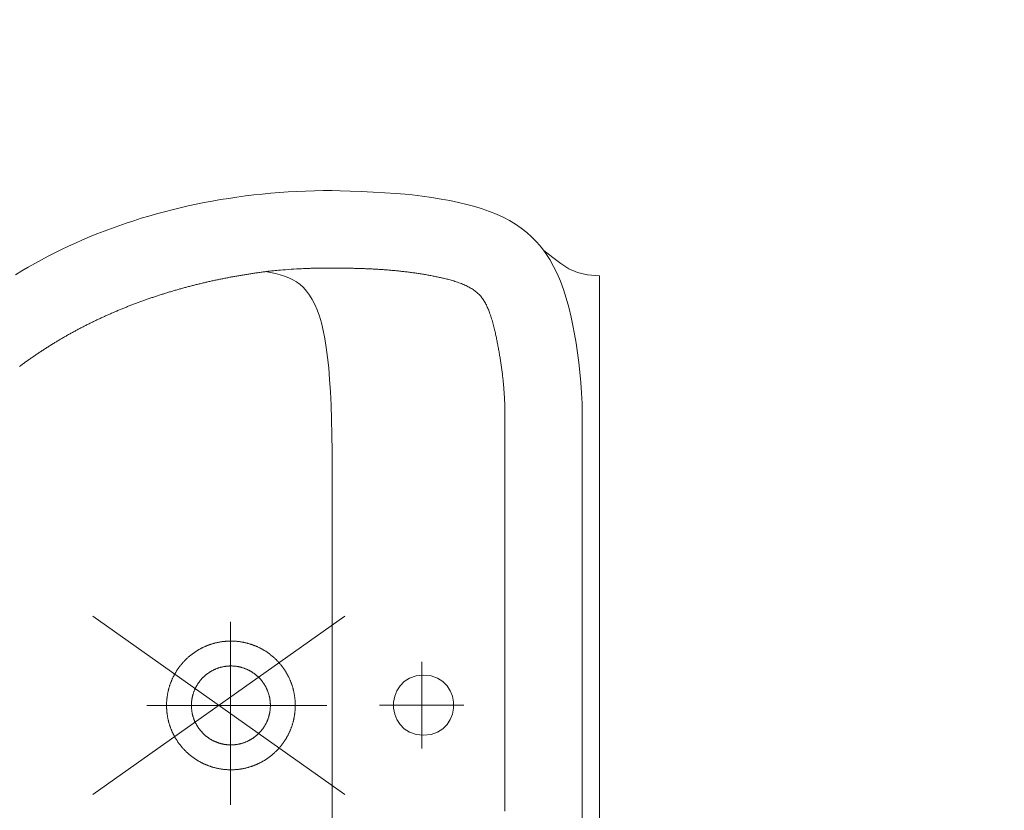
# Model space of a CAD drawing. Header units: millimetres. Extents: x 0 to 12515, y 0 to 27803.
# Tile 10 of 97: x 6829 to 6884, y 19668 to 19712. Entities that reach past the tile are written whole.
import ezdxf
from ezdxf import colors
from ezdxf.entities.mleader import LeaderData, LeaderLine
from ezdxf.math import Vec2, Vec3

# ---------------------------------------------------------------- set-up
doc = ezdxf.new("R2010")
doc.units = ezdxf.units.MM
for name, color, linetype, lineweight in [('DEMONTARZE', 86, 'Continuous', 18), ('SQ_Opis_Koty', 7, 'Continuous', 0), ('SQ_Wyburzenia', 94, 'Continuous', 18)]:
    doc.layers.add(name, color=color, linetype=linetype, lineweight=lineweight)
doc.styles.add('ARIAL', font='arial.ttf')

# ---------------------------------------------------------------- blocks, each defined once
blk = doc.blocks.new('ww')
for p, q in [((36492.054, 10408.936), (36492.054, 10408.936)), ((36492.054, 10407.543), (36492.054, 10407.543))]:
    blk.add_line(p, q)
for points in [[(36511.709, 10427.421), (36511.709, 10411.141), (36511.709, 10394.86), (36511.7, 10394.255), (36511.675, 10393.66), (36511.635, 10393.076), (36511.581, 10392.505), (36511.517, 10391.948), (36511.442, 10391.407), (36511.36, 10390.882), (36511.271, 10390.375), (36511.177, 10389.887), (36511.08, 10389.419), (36510.953, 10388.87), (36510.811, 10388.353), (36510.657, 10387.866), (36510.488, 10387.409), (36510.305, 10386.98), (36510.107, 10386.579), (36509.895, 10386.203), (36509.668, 10385.853), (36509.426, 10385.527), (36509.168, 10385.223), (36508.894, 10384.942), (36508.605, 10384.682), (36508.3, 10384.442), (36507.978, 10384.22), (36507.64, 10384.017), (36507.284, 10383.83), (36506.912, 10383.659), (36506.523, 10383.502), (36506.116, 10383.359), (36505.691, 10383.228), (36505.248, 10383.109), (36504.787, 10383.001), (36504.307, 10382.901), (36503.809, 10382.81), (36503.291, 10382.727), (36502.755, 10382.649), (36502.199, 10382.577), (36502.199, 10382.577), (36501.797, 10382.536), (36501.272, 10382.495), (36500.663, 10382.457), (36500.009, 10382.421), (36499.349, 10382.39), (36498.722, 10382.366), (36498.168, 10382.348), (36497.724, 10382.34), (36497.224, 10382.343), (36496.726, 10382.352), (36496.232, 10382.367), (36495.741, 10382.389), (36495.254, 10382.416), (36494.769, 10382.45), (36494.287, 10382.489), (36493.809, 10382.534), (36493.334, 10382.585), (36492.862, 10382.642), (36492.394, 10382.705), (36491.929, 10382.773), (36491.467, 10382.847), (36491.008, 10382.927), (36490.553, 10383.012), (36490.101, 10383.103), (36489.653, 10383.199), (36489.208, 10383.301), (36488.767, 10383.408), (36488.329, 10383.52), (36487.895, 10383.638), (36487.464, 10383.762), (36487.037, 10383.89), (36486.614, 10384.024), (36486.194, 10384.162), (36485.778, 10384.306), (36485.366, 10384.455), (36484.957, 10384.609), (36484.552, 10384.768), (36484.151, 10384.932), (36483.753, 10385.101), (36483.36, 10385.275), (36482.97, 10385.453), (36482.584, 10385.637), (36482.202, 10385.825), (36481.825, 10386.017), (36481.451, 10386.215), (36481.081, 10386.417), (36480.715, 10386.623), (36480.353, 10386.834), (36479.995, 10387.05)], [(36507.388, 10417.059), (36507.388, 10414.122), (36507.388, 10411.061), (36507.388, 10407.999), (36507.387, 10405.064), (36507.387, 10402.379), (36507.386, 10400.072), (36507.385, 10398.236), (36507.383, 10396.839), (36507.382, 10395.82), (36507.38, 10395.115), (36507.378, 10394.661), (36507.376, 10394.396), (36507.373, 10394.256), (36507.371, 10394.179), (36507.368, 10394.113), (36507.364, 10394.047), (36507.361, 10393.981), (36507.357, 10393.914), (36507.354, 10393.848), (36507.35, 10393.782), (36507.345, 10393.716), (36507.341, 10393.65), (36507.336, 10393.584), (36507.331, 10393.518), (36507.326, 10393.452), (36507.321, 10393.386), (36507.315, 10393.32), (36507.309, 10393.254), (36507.303, 10393.188), (36507.297, 10393.122), (36507.291, 10393.056), (36507.284, 10392.99), (36507.277, 10392.924), (36507.27, 10392.858), (36507.263, 10392.793), (36507.255, 10392.727), (36507.248, 10392.661), (36507.24, 10392.595), (36507.232, 10392.53), (36507.223, 10392.464), (36507.215, 10392.398), (36507.206, 10392.333), (36507.197, 10392.267), (36507.188, 10392.202), (36507.179, 10392.136), (36507.17, 10392.071), (36507.16, 10392.005), (36507.15, 10391.94), (36507.14, 10391.874), (36507.13, 10391.809), (36507.12, 10391.743), (36507.109, 10391.678), (36507.099, 10391.613), (36507.088, 10391.547), (36507.077, 10391.482), (36507.065, 10391.417), (36507.054, 10391.352), (36507.042, 10391.286), (36507.031, 10391.221), (36507.019, 10391.156), (36507.007, 10391.091), (36506.994, 10391.026), (36506.982, 10390.961), (36506.969, 10390.896), (36506.957, 10390.831), (36506.944, 10390.765), (36506.931, 10390.701), (36506.917, 10390.636), (36506.904, 10390.571), (36506.89, 10390.506), (36506.877, 10390.441), (36506.863, 10390.376), (36506.848, 10390.31), (36506.833, 10390.244), (36506.818, 10390.177), (36506.802, 10390.109), (36506.785, 10390.039), (36506.767, 10389.968), (36506.748, 10389.895), (36506.728, 10389.821), (36506.707, 10389.746), (36506.686, 10389.671), (36506.664, 10389.595), (36506.641, 10389.52), (36506.618, 10389.446), (36506.595, 10389.374), (36506.572, 10389.303), (36506.548, 10389.234), (36506.524, 10389.166), (36506.5, 10389.1), (36506.475, 10389.036), (36506.45, 10388.974), (36506.425, 10388.913), (36506.399, 10388.854), (36506.372, 10388.796), (36506.345, 10388.74), (36506.317, 10388.685), (36506.289, 10388.632), (36506.259, 10388.58), (36506.229, 10388.529), (36506.198, 10388.48), (36506.166, 10388.432), (36506.134, 10388.385), (36506.1, 10388.34), (36506.065, 10388.295), (36506.029, 10388.252), (36505.992, 10388.21), (36505.954, 10388.169), (36505.915, 10388.129), (36505.874, 10388.09), (36505.832, 10388.052), (36505.789, 10388.015), (36505.745, 10387.978), (36505.698, 10387.943), (36505.651, 10387.909), (36505.602, 10387.875), (36505.551, 10387.842), (36505.498, 10387.809), (36505.444, 10387.778), (36505.388, 10387.747), (36505.331, 10387.717), (36505.271, 10387.687), (36505.21, 10387.657), (36505.147, 10387.629), (36505.081, 10387.6), (36505.014, 10387.573), (36504.945, 10387.545), (36504.874, 10387.518), (36504.802, 10387.492), (36504.73, 10387.467), (36504.658, 10387.442), (36504.586, 10387.419), (36504.516, 10387.396), (36504.448, 10387.375), (36504.381, 10387.356), (36504.317, 10387.338), (36504.254, 10387.321), (36504.193, 10387.304), (36504.132, 10387.289), (36504.073, 10387.274), (36504.014, 10387.26), (36503.955, 10387.247), (36503.896, 10387.233), (36503.837, 10387.22), (36503.779, 10387.207), (36503.72, 10387.194), (36503.66, 10387.181), (36503.601, 10387.169), (36503.542, 10387.156), (36503.483, 10387.144), (36503.423, 10387.132), (36503.364, 10387.12), (36503.304, 10387.109), (36503.245, 10387.097), (36503.185, 10387.086), (36503.125, 10387.075), (36503.066, 10387.064), (36503.006, 10387.054), (36502.946, 10387.043), (36502.886, 10387.033), (36502.826, 10387.023), (36502.766, 10387.013), (36502.705, 10387.003), (36502.645, 10386.994), (36502.585, 10386.984), (36502.525, 10386.975), (36502.464, 10386.966), (36502.404, 10386.957), (36502.343, 10386.949), (36502.283, 10386.94), (36502.222, 10386.932), (36502.162, 10386.923), (36502.101, 10386.915), (36502.04, 10386.908), (36501.98, 10386.9), (36501.919, 10386.892), (36501.858, 10386.885), (36501.797, 10386.878), (36501.736, 10386.871), (36501.675, 10386.864), (36501.614, 10386.857), (36501.553, 10386.85), (36501.492, 10386.844), (36501.431, 10386.837), (36501.37, 10386.831), (36501.309, 10386.825), (36501.247, 10386.819), (36501.186, 10386.813), (36501.125, 10386.808), (36501.064, 10386.802), (36501.002, 10386.797), (36500.941, 10386.792), (36500.88, 10386.787), (36500.818, 10386.782), (36500.757, 10386.777), (36500.695, 10386.772), (36500.634, 10386.768), (36500.572, 10386.763), (36500.511, 10386.759), (36500.45, 10386.755), (36500.388, 10386.751), (36500.326, 10386.747), (36500.265, 10386.743), (36500.203, 10386.739), (36500.142, 10386.736), (36500.08, 10386.732), (36500.019, 10386.729), (36499.957, 10386.726), (36499.896, 10386.723), (36499.834, 10386.72), (36499.772, 10386.717), (36499.711, 10386.714), (36499.649, 10386.711), (36499.588, 10386.709), (36499.526, 10386.706), (36499.464, 10386.704), (36499.403, 10386.702), (36499.341, 10386.7), (36499.28, 10386.698), (36499.218, 10386.696), (36499.157, 10386.694), (36499.095, 10386.692), (36499.033, 10386.691), (36498.972, 10386.689), (36498.91, 10386.688), (36498.849, 10386.686), (36498.787, 10386.685), (36498.726, 10386.684), (36498.664, 10386.683), (36498.603, 10386.682), (36498.542, 10386.681), (36498.48, 10386.68), (36498.419, 10386.679), (36498.357, 10386.678), (36498.296, 10386.678), (36498.235, 10386.677), (36498.174, 10386.677), (36498.112, 10386.676), (36498.051, 10386.676), (36497.99, 10386.676), (36497.929, 10386.676), (36497.868, 10386.676), (36497.806, 10386.675), (36497.745, 10386.676), (36497.684, 10386.676), (36497.623, 10386.676), (36497.562, 10386.676), (36497.502, 10386.676), (36497.441, 10386.677), (36497.38, 10386.677), (36497.319, 10386.677), (36497.258, 10386.678), (36497.198, 10386.678), (36497.137, 10386.679), (36497.076, 10386.68), (36497.016, 10386.68), (36496.955, 10386.681), (36496.895, 10386.682), (36496.834, 10386.683), (36496.774, 10386.684), (36496.714, 10386.685), (36496.653, 10386.686), (36496.593, 10386.687), (36496.53, 10386.688), (36496.464, 10386.69), (36496.391, 10386.692), (36496.311, 10386.695), (36496.22, 10386.699), (36496.117, 10386.703), (36496.001, 10386.709), (36495.869, 10386.717), (36495.725, 10386.725), (36495.573, 10386.735), (36495.417, 10386.745), (36495.261, 10386.755), (36495.109, 10386.766), (36494.966, 10386.776), (36494.835, 10386.786), (36494.719, 10386.795), (36494.618, 10386.804), (36494.529, 10386.812), (36494.45, 10386.82), (36494.38, 10386.827), (36494.316, 10386.834), (36494.256, 10386.841), (36494.198, 10386.848), (36494.14, 10386.856), (36494.083, 10386.863), (36494.025, 10386.87), (36493.968, 10386.878), (36493.91, 10386.885), (36493.853, 10386.893), (36493.795, 10386.9), (36493.738, 10386.908), (36493.681, 10386.916), (36493.624, 10386.924), (36493.566, 10386.932), (36493.509, 10386.94), (36493.452, 10386.948), (36493.395, 10386.957), (36493.338, 10386.965), (36493.281, 10386.973), (36493.224, 10386.982), (36493.168, 10386.991), (36493.111, 10386.999), (36493.054, 10387.008), (36492.997, 10387.017), (36492.941, 10387.026), (36492.884, 10387.035), (36492.827, 10387.044), (36492.771, 10387.054), (36492.714, 10387.063), (36492.658, 10387.072), (36492.602, 10387.082), (36492.545, 10387.091), (36492.489, 10387.101), (36492.433, 10387.111), (36492.377, 10387.121), (36492.32, 10387.131), (36492.264, 10387.141), (36492.208, 10387.151), (36492.152, 10387.161), (36492.096, 10387.171), (36492.041, 10387.182), (36491.985, 10387.192), (36491.929, 10387.203), (36491.873, 10387.214), (36491.817, 10387.224), (36491.762, 10387.235), (36491.706, 10387.246), (36491.651, 10387.257), (36491.595, 10387.268), (36491.54, 10387.279), (36491.484, 10387.291), (36491.429, 10387.302), (36491.374, 10387.314), (36491.318, 10387.325), (36491.263, 10387.337), (36491.208, 10387.348), (36491.153, 10387.36), (36491.098, 10387.372), (36491.043, 10387.384), (36490.988, 10387.396), (36490.933, 10387.408), (36490.878, 10387.42), (36490.823, 10387.433), (36490.769, 10387.445), (36490.714, 10387.458), (36490.659, 10387.47), (36490.605, 10387.483), (36490.55, 10387.496), (36490.496, 10387.509), (36490.441, 10387.521), (36490.387, 10387.534), (36490.332, 10387.548), (36490.278, 10387.561), (36490.224, 10387.574), (36490.17, 10387.587), (36490.115, 10387.601), (36490.061, 10387.614), (36490.007, 10387.628), (36489.953, 10387.642), (36489.899, 10387.655), (36489.846, 10387.669), (36489.792, 10387.683), (36489.738, 10387.697), (36489.684, 10387.712), (36489.631, 10387.726), (36489.577, 10387.74), (36489.524, 10387.754), (36489.47, 10387.769), (36489.417, 10387.784), (36489.363, 10387.798), (36489.31, 10387.813), (36489.257, 10387.828), (36489.203, 10387.843), (36489.15, 10387.858), (36489.097, 10387.873), (36489.044, 10387.888), (36488.991, 10387.903), (36488.938, 10387.918), (36488.885, 10387.934), (36488.832, 10387.949), (36488.779, 10387.965), (36488.727, 10387.981), (36488.674, 10387.996), (36488.621, 10388.012), (36488.569, 10388.028), (36488.516, 10388.044), (36488.464, 10388.06), (36488.411, 10388.077), (36488.359, 10388.093), (36488.307, 10388.109), (36488.255, 10388.126), (36488.202, 10388.142), (36488.15, 10388.159), (36488.098, 10388.176), (36488.046, 10388.192), (36487.994, 10388.209), (36487.942, 10388.226), (36487.89, 10388.243), (36487.839, 10388.26), (36487.787, 10388.278), (36487.735, 10388.295), (36487.684, 10388.312), (36487.632, 10388.33), (36487.581, 10388.347), (36487.529, 10388.365), (36487.478, 10388.383), (36487.426, 10388.401), (36487.375, 10388.419), (36487.324, 10388.437), (36487.273, 10388.455), (36487.222, 10388.473), (36487.171, 10388.491), (36487.12, 10388.509), (36487.069, 10388.528), (36487.018, 10388.546), (36486.967, 10388.565), (36486.916, 10388.584), (36486.866, 10388.602), (36486.815, 10388.621), (36486.764, 10388.64), (36486.714, 10388.659), (36486.663, 10388.678), (36486.613, 10388.697), (36486.563, 10388.717), (36486.512, 10388.736), (36486.462, 10388.755), (36486.412, 10388.775), (36486.362, 10388.795), (36486.312, 10388.814), (36486.262, 10388.834), (36486.212, 10388.854), (36486.162, 10388.874), (36486.112, 10388.894), (36486.063, 10388.914), (36486.013, 10388.934), (36485.963, 10388.954), (36485.914, 10388.975), (36485.864, 10388.995), (36485.815, 10389.016), (36485.766, 10389.036), (36485.716, 10389.057), (36485.667, 10389.078), (36485.618, 10389.099), (36485.569, 10389.12), (36485.52, 10389.141), (36485.471, 10389.162), (36485.422, 10389.183), (36485.373, 10389.204), (36485.324, 10389.226), (36485.275, 10389.247), (36485.227, 10389.269), (36485.178, 10389.29), (36485.13, 10389.312), (36485.081, 10389.334), (36485.033, 10389.356), (36484.984, 10389.378), (36484.936, 10389.4), (36484.888, 10389.422), (36484.84, 10389.444), (36484.791, 10389.466), (36484.743, 10389.489), (36484.695, 10389.511), (36484.647, 10389.534), (36484.6, 10389.556), (36484.552, 10389.579), (36484.504, 10389.602), (36484.456, 10389.625), (36484.409, 10389.648), (36484.361, 10389.671), (36484.314, 10389.694), (36484.266, 10389.717), (36484.219, 10389.74), (36484.172, 10389.764), (36484.124, 10389.787), (36484.077, 10389.811), (36484.03, 10389.834), (36483.983, 10389.858), (36483.936, 10389.882), (36483.889, 10389.906), (36483.843, 10389.93), (36483.796, 10389.954), (36483.749, 10389.978), (36483.702, 10390.002), (36483.656, 10390.026), (36483.609, 10390.051), (36483.563, 10390.075), (36483.517, 10390.1), (36483.47, 10390.124), (36483.424, 10390.149), (36483.378, 10390.174), (36483.332, 10390.199), (36483.286, 10390.223), (36483.24, 10390.248), (36483.194, 10390.274), (36483.148, 10390.299), (36483.102, 10390.324), (36483.057, 10390.349), (36483.011, 10390.375), (36482.965, 10390.4), (36482.92, 10390.426), (36482.875, 10390.452), (36482.829, 10390.477), (36482.784, 10390.503), (36482.739, 10390.529), (36482.694, 10390.555), (36482.648, 10390.581), (36482.603, 10390.608), (36482.558, 10390.634), (36482.514, 10390.66), (36482.469, 10390.687), (36482.424, 10390.713), (36482.379, 10390.74), (36482.335, 10390.766), (36482.29, 10390.793), (36482.246, 10390.82), (36482.201, 10390.847), (36482.157, 10390.874), (36482.113, 10390.901), (36482.069, 10390.928), (36482.025, 10390.955), (36481.98, 10390.983), (36481.937, 10391.01), (36481.893, 10391.038), (36481.849, 10391.065), (36481.805, 10391.093), (36481.761, 10391.121), (36481.718, 10391.148), (36481.674, 10391.176), (36481.631, 10391.204), (36481.587, 10391.232), (36481.544, 10391.261), (36481.501, 10391.289), (36481.457, 10391.317), (36481.414, 10391.345), (36481.371, 10391.374), (36481.328, 10391.403), (36481.285, 10391.431), (36481.243, 10391.46), (36481.2, 10391.489), (36481.157, 10391.518), (36481.114, 10391.547), (36481.072, 10391.576), (36481.029, 10391.605), (36480.987, 10391.634), (36480.945, 10391.663), (36480.902, 10391.693), (36480.86, 10391.722), (36480.818, 10391.752), (36480.776, 10391.781), (36480.734, 10391.811), (36480.692, 10391.841), (36480.65, 10391.87), (36480.609, 10391.9), (36480.567, 10391.93), (36480.525, 10391.96), (36480.484, 10391.991), (36480.442, 10392.021), (36480.401, 10392.051), (36480.36, 10392.082), (36480.318, 10392.112), (36480.277, 10392.143), (36480.236, 10392.173)], [(36512.669, 10387.107), (36512.669, 10411.076), (36512.669, 10435.046)], [(36497.724, 10424.391), (36497.724, 10411.141), (36497.724, 10397.89)], [(36492.028, 10406.458), (36492.028, 10416.711)], [(36502.743, 10413.558), (36502.743, 10408.7)], [(36487.343, 10411.144), (36497.422, 10411.144)], [(36500.373, 10411.136), (36505.081, 10411.136)], [(36512.669, 10410.299), (36512.669, 10410.023)], [(36497.724, 10397.89), (36497.72, 10396.914), (36497.708, 10395.999), (36497.688, 10395.142), (36497.66, 10394.342), (36497.623, 10393.597), (36497.578, 10392.904), (36497.524, 10392.262), (36497.461, 10391.669), (36497.388, 10391.122), (36497.306, 10390.62), (36497.215, 10390.161), (36497.113, 10389.741), (36497.001, 10389.361), (36496.88, 10389.016), (36496.747, 10388.706), (36496.604, 10388.428), (36496.451, 10388.181), (36496.286, 10387.961), (36496.11, 10387.768), (36495.922, 10387.599), (36495.723, 10387.452), (36495.512, 10387.325), (36495.289, 10387.216), (36495.054, 10387.123), (36494.807, 10387.044), (36494.546, 10386.977), (36494.273, 10386.919), (36493.987, 10386.869)], [(36509.553, 10385.693), (36510.056, 10386.084), (36510.512, 10386.426), (36510.961, 10386.709), (36511.443, 10386.923), (36511.999, 10387.059), (36512.669, 10387.107)]]:
    blk.add_lwpolyline(points)
for points in [[(36492.05, 10407.543), (36492.082, 10407.543), (36492.115, 10407.544), (36492.147, 10407.545), (36492.179, 10407.546), (36492.211, 10407.547), (36492.243, 10407.548), (36492.276, 10407.55), (36492.308, 10407.552), (36492.34, 10407.555), (36492.372, 10407.557), (36492.404, 10407.56), (36492.436, 10407.564), (36492.468, 10407.567), (36492.5, 10407.571), (36492.532, 10407.575), (36492.564, 10407.58), (36492.596, 10407.584), (36492.628, 10407.589), (36492.659, 10407.595), (36492.691, 10407.6), (36492.723, 10407.606), (36492.755, 10407.612), (36492.786, 10407.619), (36492.818, 10407.625), (36492.849, 10407.632), (36492.88, 10407.639), (36492.912, 10407.647), (36492.943, 10407.655), (36492.974, 10407.663), (36493.005, 10407.671), (36493.036, 10407.68), (36493.067, 10407.689), (36493.098, 10407.698), (36493.129, 10407.708), (36493.16, 10407.717), (36493.19, 10407.727), (36493.221, 10407.738), (36493.251, 10407.748), (36493.282, 10407.759), (36493.312, 10407.77), (36493.342, 10407.782), (36493.372, 10407.793), (36493.402, 10407.805), (36493.432, 10407.817), (36493.462, 10407.83), (36493.491, 10407.843), (36493.521, 10407.855), (36493.55, 10407.869), (36493.579, 10407.882), (36493.608, 10407.896), (36493.637, 10407.91), (36493.666, 10407.924), (36493.695, 10407.939), (36493.724, 10407.954), (36493.752, 10407.969), (36493.78, 10407.984), (36493.809, 10408), (36493.837, 10408.016), (36493.865, 10408.032), (36493.892, 10408.048), (36493.92, 10408.065), (36493.948, 10408.081), (36493.975, 10408.098), (36494.002, 10408.116), (36494.029, 10408.133), (36494.056, 10408.151), (36494.083, 10408.169), (36494.109, 10408.187), (36494.136, 10408.206), (36494.162, 10408.225), (36494.188, 10408.244), (36494.214, 10408.263), (36494.239, 10408.282), (36494.265, 10408.302), (36494.29, 10408.322), (36494.315, 10408.342), (36494.34, 10408.362), (36494.365, 10408.383), (36494.39, 10408.404), (36494.414, 10408.425), (36494.438, 10408.446), (36494.463, 10408.467), (36494.486, 10408.489), (36494.51, 10408.511), (36494.534, 10408.533), (36494.557, 10408.555), (36494.58, 10408.578), (36494.603, 10408.6), (36494.625, 10408.623), (36494.648, 10408.646), (36494.67, 10408.67), (36494.692, 10408.693), (36494.714, 10408.717), (36494.736, 10408.741), (36494.757, 10408.765), (36494.778, 10408.789), (36494.799, 10408.814), (36494.82, 10408.838), (36494.84, 10408.863), (36494.861, 10408.888), (36494.881, 10408.913), (36494.901, 10408.939), (36494.92, 10408.964), (36494.94, 10408.99), (36494.959, 10409.016), (36494.978, 10409.042), (36494.996, 10409.068), (36495.015, 10409.095), (36495.033, 10409.121), (36495.051, 10409.148), (36495.069, 10409.175), (36495.086, 10409.202), (36495.103, 10409.229), (36495.12, 10409.257), (36495.137, 10409.284), (36495.154, 10409.312), (36495.17, 10409.34), (36495.186, 10409.368), (36495.202, 10409.396), (36495.217, 10409.424), (36495.233, 10409.452), (36495.248, 10409.481), (36495.262, 10409.509), (36495.277, 10409.538), (36495.291, 10409.567), (36495.305, 10409.596), (36495.319, 10409.625), (36495.332, 10409.655), (36495.345, 10409.684), (36495.358, 10409.714), (36495.371, 10409.743), (36495.383, 10409.773), (36495.396, 10409.803), (36495.407, 10409.833), (36495.419, 10409.863), (36495.43, 10409.893), (36495.441, 10409.923), (36495.452, 10409.954), (36495.463, 10409.984), (36495.473, 10410.015), (36495.483, 10410.045), (36495.493, 10410.076), (36495.502, 10410.107), (36495.511, 10410.138), (36495.52, 10410.169), (36495.529, 10410.2), (36495.537, 10410.231), (36495.545, 10410.262), (36495.553, 10410.293), (36495.56, 10410.325), (36495.567, 10410.356), (36495.574, 10410.388), (36495.581, 10410.419), (36495.587, 10410.451), (36495.593, 10410.482), (36495.599, 10410.514), (36495.605, 10410.546), (36495.61, 10410.578), (36495.615, 10410.609), (36495.619, 10410.641), (36495.624, 10410.673), (36495.628, 10410.705), (36495.632, 10410.737), (36495.635, 10410.769), (36495.638, 10410.801), (36495.641, 10410.833), (36495.644, 10410.865), (36495.646, 10410.898), (36495.648, 10410.93), (36495.65, 10410.962), (36495.651, 10410.994), (36495.653, 10411.026), (36495.654, 10411.059), (36495.654, 10411.091), (36495.654, 10411.123), (36495.655, 10411.155), (36495.654, 10411.187), (36495.654, 10411.22), (36495.653, 10411.252), (36495.652, 10411.284), (36495.65, 10411.316), (36495.649, 10411.348), (36495.647, 10411.381), (36495.644, 10411.413), (36495.642, 10411.445), (36495.639, 10411.477), (36495.636, 10411.509), (36495.633, 10411.541), (36495.629, 10411.573), (36495.625, 10411.605), (36495.621, 10411.637), (36495.616, 10411.669), (36495.611, 10411.701), (36495.606, 10411.733), (36495.601, 10411.764), (36495.595, 10411.796), (36495.589, 10411.828), (36495.583, 10411.859), (36495.576, 10411.891), (36495.569, 10411.922), (36495.562, 10411.954), (36495.555, 10411.985), (36495.547, 10412.016), (36495.539, 10412.048), (36495.531, 10412.079), (36495.522, 10412.11), (36495.514, 10412.141), (36495.505, 10412.172), (36495.495, 10412.203), (36495.486, 10412.233), (36495.476, 10412.264), (36495.466, 10412.295), (36495.455, 10412.325), (36495.444, 10412.355), (36495.433, 10412.386), (36495.422, 10412.416), (36495.411, 10412.446), (36495.399, 10412.476), (36495.387, 10412.506), (36495.374, 10412.536), (36495.362, 10412.565), (36495.349, 10412.595), (36495.336, 10412.624), (36495.323, 10412.654), (36495.309, 10412.683), (36495.295, 10412.712), (36495.281, 10412.741), (36495.266, 10412.77), (36495.252, 10412.798), (36495.237, 10412.827), (36495.222, 10412.855), (36495.206, 10412.884), (36495.19, 10412.912), (36495.174, 10412.94), (36495.158, 10412.968), (36495.142, 10412.995), (36495.125, 10413.023), (36495.108, 10413.05), (36495.091, 10413.077), (36495.074, 10413.105), (36495.056, 10413.132), (36495.038, 10413.158), (36495.02, 10413.185), (36495.001, 10413.211), (36494.983, 10413.238), (36494.964, 10413.264), (36494.945, 10413.29), (36494.926, 10413.316), (36494.906, 10413.341), (36494.886, 10413.367), (36494.866, 10413.392), (36494.846, 10413.417), (36494.825, 10413.442), (36494.805, 10413.467), (36494.784, 10413.491), (36494.763, 10413.515), (36494.741, 10413.54), (36494.72, 10413.563), (36494.698, 10413.587), (36494.676, 10413.611), (36494.654, 10413.634), (36494.632, 10413.657), (36494.609, 10413.68), (36494.586, 10413.703), (36494.563, 10413.726), (36494.54, 10413.748), (36494.517, 10413.77), (36494.493, 10413.792), (36494.469, 10413.814), (36494.445, 10413.835), (36494.421, 10413.857), (36494.397, 10413.878), (36494.372, 10413.898), (36494.347, 10413.919), (36494.322, 10413.939), (36494.297, 10413.96), (36494.272, 10413.98), (36494.246, 10413.999), (36494.221, 10414.019), (36494.195, 10414.038), (36494.169, 10414.057), (36494.143, 10414.076), (36494.116, 10414.095), (36494.09, 10414.113), (36494.063, 10414.131), (36494.037, 10414.149), (36494.01, 10414.166), (36493.982, 10414.184), (36493.955, 10414.201), (36493.928, 10414.218), (36493.9, 10414.235), (36493.872, 10414.251), (36493.844, 10414.267), (36493.816, 10414.283), (36493.788, 10414.299), (36493.76, 10414.314), (36493.732, 10414.329), (36493.703, 10414.344), (36493.674, 10414.359), (36493.645, 10414.373), (36493.616, 10414.387), (36493.587, 10414.401), (36493.558, 10414.415), (36493.529, 10414.428), (36493.499, 10414.441), (36493.47, 10414.454), (36493.44, 10414.466), (36493.41, 10414.479), (36493.38, 10414.491), (36493.35, 10414.502), (36493.32, 10414.514), (36493.29, 10414.525), (36493.26, 10414.536), (36493.229, 10414.547), (36493.199, 10414.557), (36493.168, 10414.567), (36493.138, 10414.577), (36493.107, 10414.586), (36493.076, 10414.596), (36493.045, 10414.605), (36493.014, 10414.613), (36492.983, 10414.622), (36492.952, 10414.63), (36492.92, 10414.638), (36492.889, 10414.646), (36492.858, 10414.653), (36492.826, 10414.66), (36492.795, 10414.667), (36492.763, 10414.673), (36492.732, 10414.679), (36492.7, 10414.685), (36492.668, 10414.691), (36492.636, 10414.696), (36492.605, 10414.701), (36492.573, 10414.706), (36492.541, 10414.711), (36492.509, 10414.715), (36492.477, 10414.719), (36492.445, 10414.722), (36492.413, 10414.726), (36492.381, 10414.729), (36492.349, 10414.732), (36492.317, 10414.734), (36492.284, 10414.736), (36492.252, 10414.738), (36492.22, 10414.74), (36492.188, 10414.741), (36492.156, 10414.742), (36492.123, 10414.743), (36492.091, 10414.743), (36492.059, 10414.744), (36492.027, 10414.744), (36491.995, 10414.743), (36491.962, 10414.742), (36491.93, 10414.741), (36491.898, 10414.74), (36491.866, 10414.739), (36491.834, 10414.737), (36491.801, 10414.735), (36491.769, 10414.732), (36491.737, 10414.73), (36491.705, 10414.727), (36491.673, 10414.723), (36491.641, 10414.72), (36491.609, 10414.716), (36491.577, 10414.712), (36491.545, 10414.707), (36491.513, 10414.703), (36491.481, 10414.698), (36491.45, 10414.692), (36491.418, 10414.687), (36491.386, 10414.681), (36491.355, 10414.675), (36491.323, 10414.669), (36491.292, 10414.662), (36491.26, 10414.655), (36491.229, 10414.648), (36491.197, 10414.64), (36491.166, 10414.632), (36491.135, 10414.624), (36491.104, 10414.616), (36491.073, 10414.607), (36491.042, 10414.598), (36491.011, 10414.589), (36490.98, 10414.58), (36490.949, 10414.57), (36490.919, 10414.56), (36490.888, 10414.55), (36490.858, 10414.539), (36490.827, 10414.528), (36490.797, 10414.517), (36490.767, 10414.506), (36490.737, 10414.494), (36490.707, 10414.482), (36490.677, 10414.47), (36490.648, 10414.457), (36490.618, 10414.445), (36490.588, 10414.432), (36490.559, 10414.418), (36490.53, 10414.405), (36490.501, 10414.391), (36490.472, 10414.377), (36490.443, 10414.363), (36490.414, 10414.348), (36490.385, 10414.333), (36490.357, 10414.318), (36490.329, 10414.303), (36490.3, 10414.287), (36490.272, 10414.272), (36490.244, 10414.256), (36490.217, 10414.239), (36490.189, 10414.223), (36490.162, 10414.206), (36490.134, 10414.189), (36490.107, 10414.171), (36490.08, 10414.154), (36490.053, 10414.136), (36490.026, 10414.118), (36490, 10414.1), (36489.974, 10414.081), (36489.947, 10414.063), (36489.921, 10414.044), (36489.895, 10414.024), (36489.87, 10414.005), (36489.844, 10413.985), (36489.819, 10413.965), (36489.794, 10413.945), (36489.769, 10413.925), (36489.744, 10413.904), (36489.719, 10413.884), (36489.695, 10413.863), (36489.671, 10413.841), (36489.647, 10413.82), (36489.623, 10413.798), (36489.599, 10413.776), (36489.576, 10413.754), (36489.552, 10413.732), (36489.529, 10413.71), (36489.506, 10413.687), (36489.484, 10413.664), (36489.461, 10413.641), (36489.439, 10413.617), (36489.417, 10413.594), (36489.395, 10413.57), (36489.374, 10413.546), (36489.352, 10413.522), (36489.331, 10413.498), (36489.31, 10413.474), (36489.289, 10413.449), (36489.269, 10413.424), (36489.248, 10413.399), (36489.228, 10413.374), (36489.208, 10413.348), (36489.189, 10413.323), (36489.169, 10413.297), (36489.15, 10413.271), (36489.131, 10413.245), (36489.113, 10413.219), (36489.094, 10413.192), (36489.076, 10413.166), (36489.058, 10413.139), (36489.04, 10413.112), (36489.023, 10413.085), (36489.006, 10413.058), (36488.989, 10413.031), (36488.972, 10413.003), (36488.955, 10412.975), (36488.939, 10412.948), (36488.923, 10412.92), (36488.907, 10412.892), (36488.892, 10412.863), (36488.876, 10412.835), (36488.861, 10412.806), (36488.847, 10412.778), (36488.832, 10412.749), (36488.818, 10412.72), (36488.804, 10412.691), (36488.79, 10412.662), (36488.777, 10412.633), (36488.764, 10412.603), (36488.751, 10412.574), (36488.738, 10412.544), (36488.726, 10412.514), (36488.713, 10412.485), (36488.702, 10412.455), (36488.69, 10412.425), (36488.679, 10412.394), (36488.668, 10412.364), (36488.657, 10412.334), (36488.646, 10412.303), (36488.636, 10412.273), (36488.626, 10412.242), (36488.616, 10412.211), (36488.607, 10412.181), (36488.598, 10412.15), (36488.589, 10412.119), (36488.58, 10412.088), (36488.572, 10412.057), (36488.564, 10412.025), (36488.556, 10411.994), (36488.549, 10411.963), (36488.542, 10411.931), (36488.535, 10411.9), (36488.528, 10411.868), (36488.522, 10411.837), (36488.516, 10411.805), (36488.51, 10411.773), (36488.504, 10411.742), (36488.499, 10411.71), (36488.494, 10411.678), (36488.49, 10411.646), (36488.485, 10411.614), (36488.481, 10411.582), (36488.477, 10411.55), (36488.474, 10411.518), (36488.471, 10411.486), (36488.468, 10411.454), (36488.465, 10411.422), (36488.463, 10411.39), (36488.461, 10411.358), (36488.459, 10411.325), (36488.457, 10411.293), (36488.456, 10411.261), (36488.455, 10411.229), (36488.455, 10411.197), (36488.454, 10411.164), (36488.454, 10411.132), (36488.455, 10411.1), (36488.455, 10411.068), (36488.456, 10411.036), (36488.457, 10411.003), (36488.458, 10410.971), (36488.46, 10410.939), (36488.462, 10410.907), (36488.464, 10410.875), (36488.467, 10410.843), (36488.47, 10410.81), (36488.473, 10410.778), (36488.476, 10410.746), (36488.48, 10410.714), (36488.484, 10410.682), (36488.488, 10410.65), (36488.493, 10410.619), (36488.498, 10410.587), (36488.503, 10410.555), (36488.508, 10410.523), (36488.514, 10410.491), (36488.52, 10410.46), (36488.526, 10410.428), (36488.533, 10410.397), (36488.539, 10410.365), (36488.547, 10410.334), (36488.554, 10410.302), (36488.562, 10410.271), (36488.57, 10410.24), (36488.578, 10410.209), (36488.586, 10410.178), (36488.595, 10410.147), (36488.604, 10410.116), (36488.614, 10410.085), (36488.623, 10410.054), (36488.633, 10410.023), (36488.643, 10409.993), (36488.654, 10409.962), (36488.664, 10409.932), (36488.675, 10409.902), (36488.687, 10409.871), (36488.698, 10409.841), (36488.71, 10409.811), (36488.722, 10409.781), (36488.734, 10409.752), (36488.747, 10409.722), (36488.76, 10409.692), (36488.773, 10409.663), (36488.786, 10409.634), (36488.8, 10409.605), (36488.814, 10409.575), (36488.828, 10409.547), (36488.842, 10409.518), (36488.857, 10409.489), (36488.872, 10409.46), (36488.887, 10409.432), (36488.903, 10409.404), (36488.918, 10409.376), (36488.934, 10409.348), (36488.95, 10409.32), (36488.967, 10409.292), (36488.984, 10409.265), (36489.001, 10409.237), (36489.018, 10409.21), (36489.035, 10409.183), (36489.053, 10409.156), (36489.071, 10409.129), (36489.089, 10409.102), (36489.107, 10409.076), (36489.126, 10409.05), (36489.145, 10409.024), (36489.164, 10408.998), (36489.183, 10408.972), (36489.203, 10408.946), (36489.222, 10408.921), (36489.242, 10408.895), (36489.263, 10408.87), (36489.283, 10408.845), (36489.304, 10408.821), (36489.325, 10408.796), (36489.346, 10408.772), (36489.367, 10408.748), (36489.389, 10408.724), (36489.411, 10408.7), (36489.432, 10408.677), (36489.455, 10408.653), (36489.477, 10408.63), (36489.5, 10408.607), (36489.522, 10408.584), (36489.545, 10408.562), (36489.569, 10408.539), (36489.592, 10408.517), (36489.616, 10408.495), (36489.639, 10408.474), (36489.663, 10408.452), (36489.688, 10408.431), (36489.712, 10408.41), (36489.737, 10408.389), (36489.761, 10408.368), (36489.786, 10408.348), (36489.811, 10408.328), (36489.837, 10408.308), (36489.862, 10408.288), (36489.888, 10408.268), (36489.914, 10408.249), (36489.94, 10408.23), (36489.966, 10408.211), (36489.992, 10408.193), (36490.019, 10408.174), (36490.045, 10408.156), (36490.072, 10408.138), (36490.099, 10408.121), (36490.126, 10408.103), (36490.153, 10408.086), (36490.181, 10408.069), (36490.208, 10408.053), (36490.236, 10408.036), (36490.264, 10408.02), (36490.292, 10408.004), (36490.32, 10407.989), (36490.349, 10407.973), (36490.377, 10407.958), (36490.406, 10407.943), (36490.434, 10407.929), (36490.463, 10407.914), (36490.492, 10407.9), (36490.521, 10407.886), (36490.55, 10407.873), (36490.58, 10407.859), (36490.609, 10407.846), (36490.639, 10407.833), (36490.668, 10407.821), (36490.698, 10407.809), (36490.728, 10407.797), (36490.758, 10407.785), (36490.788, 10407.773), (36490.819, 10407.762), (36490.849, 10407.751), (36490.879, 10407.741), (36490.91, 10407.73), (36490.94, 10407.72), (36490.971, 10407.71), (36491.002, 10407.701), (36491.033, 10407.691), (36491.064, 10407.682), (36491.095, 10407.674), (36491.126, 10407.665), (36491.157, 10407.657), (36491.188, 10407.649), (36491.219, 10407.642), (36491.251, 10407.634), (36491.282, 10407.627), (36491.314, 10407.62), (36491.345, 10407.614), (36491.377, 10407.608), (36491.409, 10407.602), (36491.44, 10407.596), (36491.472, 10407.591), (36491.504, 10407.586), (36491.536, 10407.581), (36491.568, 10407.576), (36491.6, 10407.572), (36491.632, 10407.568), (36491.664, 10407.565), (36491.696, 10407.561), (36491.728, 10407.558), (36491.76, 10407.555), (36491.792, 10407.553), (36491.824, 10407.551), (36491.856, 10407.549), (36491.888, 10407.547), (36491.921, 10407.546), (36491.953, 10407.545), (36491.985, 10407.544), (36492.017, 10407.544), (36492.049, 10407.543)], [(36492.052, 10408.936), (36492.077, 10408.936), (36492.102, 10408.936), (36492.127, 10408.937), (36492.153, 10408.938), (36492.178, 10408.939), (36492.203, 10408.94), (36492.228, 10408.942), (36492.253, 10408.944), (36492.278, 10408.947), (36492.304, 10408.95), (36492.329, 10408.953), (36492.354, 10408.956), (36492.379, 10408.959), (36492.403, 10408.963), (36492.428, 10408.967), (36492.453, 10408.972), (36492.478, 10408.976), (36492.503, 10408.981), (36492.527, 10408.987), (36492.552, 10408.992), (36492.577, 10408.998), (36492.601, 10409.004), (36492.625, 10409.011), (36492.65, 10409.017), (36492.674, 10409.024), (36492.698, 10409.031), (36492.722, 10409.039), (36492.746, 10409.047), (36492.77, 10409.055), (36492.794, 10409.063), (36492.818, 10409.072), (36492.841, 10409.08), (36492.865, 10409.09), (36492.888, 10409.099), (36492.911, 10409.109), (36492.935, 10409.119), (36492.958, 10409.129), (36492.981, 10409.139), (36493.004, 10409.15), (36493.026, 10409.161), (36493.049, 10409.172), (36493.071, 10409.184), (36493.094, 10409.195), (36493.116, 10409.207), (36493.138, 10409.22), (36493.16, 10409.232), (36493.182, 10409.245), (36493.203, 10409.258), (36493.225, 10409.271), (36493.246, 10409.285), (36493.267, 10409.298), (36493.288, 10409.312), (36493.309, 10409.326), (36493.33, 10409.341), (36493.35, 10409.356), (36493.37, 10409.371), (36493.391, 10409.386), (36493.411, 10409.401), (36493.43, 10409.417), (36493.45, 10409.433), (36493.47, 10409.449), (36493.489, 10409.465), (36493.508, 10409.481), (36493.527, 10409.498), (36493.545, 10409.515), (36493.564, 10409.532), (36493.582, 10409.549), (36493.6, 10409.567), (36493.618, 10409.585), (36493.636, 10409.603), (36493.653, 10409.621), (36493.671, 10409.639), (36493.688, 10409.658), (36493.705, 10409.677), (36493.721, 10409.696), (36493.738, 10409.715), (36493.754, 10409.734), (36493.77, 10409.754), (36493.786, 10409.773), (36493.801, 10409.793), (36493.817, 10409.813), (36493.832, 10409.833), (36493.847, 10409.854), (36493.861, 10409.874), (36493.876, 10409.895), (36493.89, 10409.916), (36493.904, 10409.937), (36493.917, 10409.958), (36493.931, 10409.98), (36493.944, 10410.001), (36493.957, 10410.023), (36493.969, 10410.044), (36493.982, 10410.066), (36493.994, 10410.089), (36494.006, 10410.111), (36494.018, 10410.133), (36494.029, 10410.156), (36494.04, 10410.178), (36494.051, 10410.201), (36494.062, 10410.224), (36494.072, 10410.247), (36494.082, 10410.27), (36494.092, 10410.293), (36494.102, 10410.316), (36494.111, 10410.34), (36494.12, 10410.363), (36494.129, 10410.387), (36494.137, 10410.411), (36494.146, 10410.435), (36494.154, 10410.459), (36494.161, 10410.483), (36494.169, 10410.507), (36494.176, 10410.531), (36494.183, 10410.555), (36494.189, 10410.58), (36494.196, 10410.604), (36494.202, 10410.628), (36494.207, 10410.653), (36494.213, 10410.678), (36494.218, 10410.702), (36494.223, 10410.727), (36494.227, 10410.752), (36494.232, 10410.777), (36494.236, 10410.802), (36494.24, 10410.827), (36494.243, 10410.852), (36494.246, 10410.877), (36494.249, 10410.902), (36494.252, 10410.927), (36494.254, 10410.952), (36494.256, 10410.977), (36494.258, 10411.002), (36494.259, 10411.027), (36494.261, 10411.053), (36494.261, 10411.078), (36494.262, 10411.103), (36494.262, 10411.128), (36494.262, 10411.153), (36494.262, 10411.179), (36494.262, 10411.204), (36494.261, 10411.229), (36494.26, 10411.254), (36494.258, 10411.279), (36494.257, 10411.305), (36494.255, 10411.33), (36494.252, 10411.355), (36494.25, 10411.38), (36494.247, 10411.405), (36494.244, 10411.43), (36494.24, 10411.455), (36494.237, 10411.48), (36494.233, 10411.505), (36494.228, 10411.53), (36494.224, 10411.555), (36494.219, 10411.579), (36494.214, 10411.604), (36494.208, 10411.629), (36494.203, 10411.653), (36494.197, 10411.678), (36494.191, 10411.702), (36494.184, 10411.727), (36494.177, 10411.751), (36494.17, 10411.775), (36494.163, 10411.799), (36494.155, 10411.823), (36494.147, 10411.847), (36494.139, 10411.871), (36494.131, 10411.895), (36494.122, 10411.918), (36494.113, 10411.942), (36494.104, 10411.966), (36494.094, 10411.989), (36494.084, 10412.012), (36494.074, 10412.035), (36494.064, 10412.058), (36494.053, 10412.081), (36494.043, 10412.104), (36494.032, 10412.127), (36494.02, 10412.149), (36494.009, 10412.172), (36493.997, 10412.194), (36493.985, 10412.216), (36493.972, 10412.238), (36493.96, 10412.26), (36493.947, 10412.281), (36493.934, 10412.303), (36493.92, 10412.324), (36493.907, 10412.346), (36493.893, 10412.367), (36493.879, 10412.388), (36493.864, 10412.408), (36493.85, 10412.429), (36493.835, 10412.449), (36493.82, 10412.47), (36493.805, 10412.49), (36493.789, 10412.51), (36493.773, 10412.529), (36493.757, 10412.549), (36493.741, 10412.568), (36493.725, 10412.587), (36493.708, 10412.606), (36493.692, 10412.625), (36493.674, 10412.644), (36493.657, 10412.662), (36493.64, 10412.68), (36493.622, 10412.698), (36493.604, 10412.716), (36493.586, 10412.734), (36493.568, 10412.751), (36493.549, 10412.768), (36493.531, 10412.785), (36493.512, 10412.802), (36493.493, 10412.819), (36493.474, 10412.835), (36493.454, 10412.851), (36493.435, 10412.867), (36493.415, 10412.883), (36493.395, 10412.898), (36493.375, 10412.913), (36493.355, 10412.928), (36493.334, 10412.943), (36493.313, 10412.957), (36493.293, 10412.972), (36493.272, 10412.986), (36493.251, 10413), (36493.229, 10413.013), (36493.208, 10413.026), (36493.186, 10413.039), (36493.164, 10413.052), (36493.143, 10413.065), (36493.121, 10413.077), (36493.098, 10413.089), (36493.076, 10413.101), (36493.054, 10413.112), (36493.031, 10413.124), (36493.008, 10413.135), (36492.986, 10413.146), (36492.963, 10413.156), (36492.94, 10413.166), (36492.917, 10413.176), (36492.893, 10413.186), (36492.87, 10413.195), (36492.846, 10413.205), (36492.823, 10413.214), (36492.799, 10413.222), (36492.775, 10413.231), (36492.751, 10413.239), (36492.727, 10413.247), (36492.703, 10413.254), (36492.679, 10413.261), (36492.655, 10413.268), (36492.631, 10413.275), (36492.606, 10413.281), (36492.582, 10413.288), (36492.557, 10413.294), (36492.533, 10413.299), (36492.508, 10413.304), (36492.483, 10413.309), (36492.459, 10413.314), (36492.434, 10413.319), (36492.409, 10413.323), (36492.384, 10413.327), (36492.359, 10413.33), (36492.334, 10413.334), (36492.309, 10413.337), (36492.284, 10413.34), (36492.259, 10413.342), (36492.234, 10413.344), (36492.208, 10413.346), (36492.183, 10413.348), (36492.158, 10413.349), (36492.133, 10413.35), (36492.108, 10413.351), (36492.082, 10413.351), (36492.057, 10413.352), (36492.032, 10413.351), (36492.007, 10413.351), (36491.982, 10413.35), (36491.956, 10413.349), (36491.931, 10413.348), (36491.906, 10413.347), (36491.881, 10413.345), (36491.856, 10413.343), (36491.831, 10413.34), (36491.806, 10413.337), (36491.78, 10413.334), (36491.755, 10413.331), (36491.731, 10413.328), (36491.706, 10413.324), (36491.681, 10413.32), (36491.656, 10413.315), (36491.631, 10413.311), (36491.606, 10413.306), (36491.582, 10413.3), (36491.557, 10413.295), (36491.533, 10413.289), (36491.508, 10413.283), (36491.484, 10413.276), (36491.459, 10413.27), (36491.435, 10413.263), (36491.411, 10413.256), (36491.387, 10413.248), (36491.363, 10413.24), (36491.339, 10413.232), (36491.315, 10413.224), (36491.291, 10413.216), (36491.268, 10413.207), (36491.244, 10413.198), (36491.221, 10413.188), (36491.198, 10413.179), (36491.174, 10413.169), (36491.151, 10413.158), (36491.128, 10413.148), (36491.105, 10413.137), (36491.083, 10413.126), (36491.06, 10413.115), (36491.038, 10413.104), (36491.015, 10413.092), (36490.993, 10413.08), (36490.971, 10413.068), (36490.949, 10413.055), (36490.927, 10413.042), (36490.906, 10413.029), (36490.884, 10413.016), (36490.863, 10413.003), (36490.842, 10412.989), (36490.821, 10412.975), (36490.8, 10412.961), (36490.779, 10412.946), (36490.759, 10412.932), (36490.739, 10412.917), (36490.718, 10412.901), (36490.698, 10412.886), (36490.679, 10412.87), (36490.659, 10412.855), (36490.639, 10412.839), (36490.62, 10412.822), (36490.601, 10412.806), (36490.582, 10412.789), (36490.564, 10412.772), (36490.545, 10412.755), (36490.527, 10412.738), (36490.509, 10412.72), (36490.491, 10412.702), (36490.473, 10412.684), (36490.455, 10412.666), (36490.438, 10412.648), (36490.421, 10412.629), (36490.404, 10412.611), (36490.388, 10412.592), (36490.371, 10412.572), (36490.355, 10412.553), (36490.339, 10412.534), (36490.323, 10412.514), (36490.308, 10412.494), (36490.292, 10412.474), (36490.277, 10412.454), (36490.262, 10412.433), (36490.248, 10412.413), (36490.233, 10412.392), (36490.219, 10412.371), (36490.205, 10412.35), (36490.192, 10412.329), (36490.178, 10412.308), (36490.165, 10412.286), (36490.152, 10412.265), (36490.139, 10412.243), (36490.127, 10412.221), (36490.115, 10412.199), (36490.103, 10412.176), (36490.091, 10412.154), (36490.08, 10412.132), (36490.069, 10412.109), (36490.058, 10412.086), (36490.047, 10412.063), (36490.037, 10412.04), (36490.027, 10412.017), (36490.017, 10411.994), (36490.007, 10411.971), (36489.998, 10411.947), (36489.989, 10411.924), (36489.98, 10411.9), (36489.972, 10411.876), (36489.963, 10411.853), (36489.955, 10411.829), (36489.948, 10411.805), (36489.94, 10411.78), (36489.933, 10411.756), (36489.926, 10411.732), (36489.92, 10411.708), (36489.913, 10411.683), (36489.907, 10411.659), (36489.902, 10411.634), (36489.896, 10411.61), (36489.891, 10411.585), (36489.886, 10411.56), (36489.881, 10411.535), (36489.877, 10411.51), (36489.873, 10411.486), (36489.869, 10411.461), (36489.866, 10411.436), (36489.863, 10411.411), (36489.86, 10411.386), (36489.857, 10411.361), (36489.855, 10411.335), (36489.853, 10411.31), (36489.851, 10411.285), (36489.849, 10411.26), (36489.848, 10411.235), (36489.847, 10411.209), (36489.847, 10411.184), (36489.846, 10411.159), (36489.846, 10411.134), (36489.847, 10411.109), (36489.847, 10411.083), (36489.848, 10411.058), (36489.849, 10411.033), (36489.851, 10411.008), (36489.852, 10410.983), (36489.854, 10410.958), (36489.857, 10410.932), (36489.859, 10410.907), (36489.862, 10410.882), (36489.865, 10410.857), (36489.868, 10410.832), (36489.872, 10410.807), (36489.876, 10410.782), (36489.88, 10410.757), (36489.885, 10410.733), (36489.89, 10410.708), (36489.895, 10410.683), (36489.9, 10410.659), (36489.906, 10410.634), (36489.912, 10410.609), (36489.918, 10410.585), (36489.925, 10410.561), (36489.932, 10410.536), (36489.939, 10410.512), (36489.946, 10410.488), (36489.954, 10410.464), (36489.961, 10410.44), (36489.97, 10410.416), (36489.978, 10410.392), (36489.987, 10410.369), (36489.996, 10410.345), (36490.005, 10410.322), (36490.015, 10410.298), (36490.024, 10410.275), (36490.034, 10410.252), (36490.045, 10410.229), (36490.055, 10410.206), (36490.066, 10410.183), (36490.077, 10410.161), (36490.089, 10410.138), (36490.1, 10410.116), (36490.112, 10410.093), (36490.124, 10410.071), (36490.137, 10410.049), (36490.149, 10410.028), (36490.162, 10410.006), (36490.175, 10409.984), (36490.189, 10409.963), (36490.202, 10409.942), (36490.216, 10409.921), (36490.23, 10409.9), (36490.244, 10409.879), (36490.259, 10409.858), (36490.274, 10409.838), (36490.289, 10409.818), (36490.304, 10409.798), (36490.32, 10409.778), (36490.335, 10409.758), (36490.351, 10409.738), (36490.367, 10409.719), (36490.384, 10409.7), (36490.4, 10409.681), (36490.417, 10409.662), (36490.434, 10409.643), (36490.451, 10409.625), (36490.469, 10409.607), (36490.487, 10409.589), (36490.504, 10409.571), (36490.522, 10409.553), (36490.541, 10409.536), (36490.559, 10409.519), (36490.578, 10409.502), (36490.597, 10409.485), (36490.616, 10409.469), (36490.635, 10409.452), (36490.654, 10409.436), (36490.674, 10409.42), (36490.694, 10409.405), (36490.714, 10409.389), (36490.734, 10409.374), (36490.754, 10409.359), (36490.775, 10409.344), (36490.795, 10409.33), (36490.816, 10409.315), (36490.837, 10409.301), (36490.858, 10409.288), (36490.879, 10409.274), (36490.901, 10409.261), (36490.922, 10409.248), (36490.944, 10409.235), (36490.966, 10409.222), (36490.988, 10409.21), (36491.01, 10409.198), (36491.033, 10409.186), (36491.055, 10409.175), (36491.078, 10409.163), (36491.1, 10409.152), (36491.123, 10409.142), (36491.146, 10409.131), (36491.169, 10409.121), (36491.192, 10409.111), (36491.215, 10409.101), (36491.239, 10409.092), (36491.262, 10409.082), (36491.286, 10409.074), (36491.31, 10409.065), (36491.333, 10409.057), (36491.357, 10409.048), (36491.381, 10409.041), (36491.405, 10409.033), (36491.429, 10409.026), (36491.454, 10409.019), (36491.478, 10409.012), (36491.502, 10409.006), (36491.527, 10408.999), (36491.551, 10408.994), (36491.576, 10408.988), (36491.601, 10408.983), (36491.625, 10408.978), (36491.65, 10408.973), (36491.675, 10408.968), (36491.7, 10408.964), (36491.725, 10408.96), (36491.75, 10408.957), (36491.775, 10408.953), (36491.8, 10408.95), (36491.825, 10408.947), (36491.85, 10408.945), (36491.875, 10408.943), (36491.9, 10408.941), (36491.925, 10408.939), (36491.951, 10408.938), (36491.976, 10408.937), (36492.001, 10408.936), (36492.026, 10408.936), (36492.051, 10408.936)], [(36502.83, 10409.449), (36502.412, 10409.492), (36502.054, 10409.613), (36501.755, 10409.799), (36501.516, 10410.039), (36501.337, 10410.321), (36501.217, 10410.632), (36501.158, 10410.961), (36501.158, 10411.297), (36501.218, 10411.626), (36501.337, 10411.937), (36501.516, 10412.219), (36501.755, 10412.459), (36502.054, 10412.645), (36502.412, 10412.766), (36502.831, 10412.809), (36503.249, 10412.766), (36503.607, 10412.645), (36503.906, 10412.459), (36504.145, 10412.219), (36504.324, 10411.937), (36504.443, 10411.626), (36504.503, 10411.296), (36504.503, 10410.961), (36504.443, 10410.632), (36504.324, 10410.32), (36504.145, 10410.039), (36503.906, 10409.799), (36503.607, 10409.613), (36503.249, 10409.492), (36502.83, 10409.449)]]:
    blk.add_lwpolyline(points, close=True)
blk = doc.blocks.new('_Dot')
at = {"color": 0, "linetype": 'ByBlock', "lineweight": -2}
blk.add_line((-0.5, 0), (-1, 0), dxfattribs=at)
at = {"color": 0, "linetype": 'ByBlock', "const_width": 0.5}
blk.add_lwpolyline([(-0.25, 0, 1), (0.25, 0, 1)], format="xyb", close=True, dxfattribs=at)

msp = doc.modelspace()

# ---------------------------------------------------------------- linework, layer by layer
at = {"layer": 'DEMONTARZE', "color": 240, "true_color": 0xed1f24}
for p, q in [((6833.102, 19678.724), (6847.184, 19668.751)), ((6847.184, 19678.724), (6833.102, 19668.751))]:
    msp.add_line(p, q, dxfattribs=at)

# ---------------------------------------------------------------- block references
at = {"layer": 'SQ_Wyburzenia', "xscale": -1, "rotation": 179.9976834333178}
msp.add_blockref('ww', (-29650.815, 30086.354), dxfattribs=at)

# ---------------------------------------------------------------- leaders
at = {"layer": 'SQ_Opis_Koty'}
ml = msp.add_multileader_mtext('Standard', dxfattribs=at)
ml.set_content('OTWÓR DRZWIOWY\\PDO WYKUCIA', color=256, style='ARIAL')
ml.set_leader_properties()
ml.set_arrow_properties(name='DOT')
ml.build(insert=Vec2(0, 0))
ml.multileader.update_dxf_attribs({"dogleg_length": 20})
ctx = ml.context
ctx.base_point, ctx.char_height, ctx.landing_gap_size, ctx.plane_origin = Vec3(9386.739, 21642.041), 16, 5, Vec3(9749.784, 22289.728)
ctx.text_align_type = 2
notes = []
notes.append((ctx, [(0, (0, 0, 0), (0, 0), (1, 0), 1, [])]))
ctx.mtext.insert, ctx.mtext.alignment, ctx.mtext.flow_direction = Vec3(9608.994, 21650.178), 3, 5
for ctx, leaders in notes:
    for number, flags, end, landing, length, lines in leaders:
        leader = LeaderData()
        leader.index, (leader.has_last_leader_line, leader.has_dogleg_vector, leader.attachment_direction) = number, flags
        leader.last_leader_point, leader.dogleg_vector, leader.dogleg_length = Vec3(end), Vec3(landing), length
        for number, points, colour, breaks in lines:
            line = LeaderLine()
            line.index, line.vertices, line.color, line.breaks = number, Vec3.list(points), colors.encode_raw_color(colour), breaks
            leader.lines.append(line)
        ctx.leaders.append(leader)

doc.saveas('drawing.dxf')
